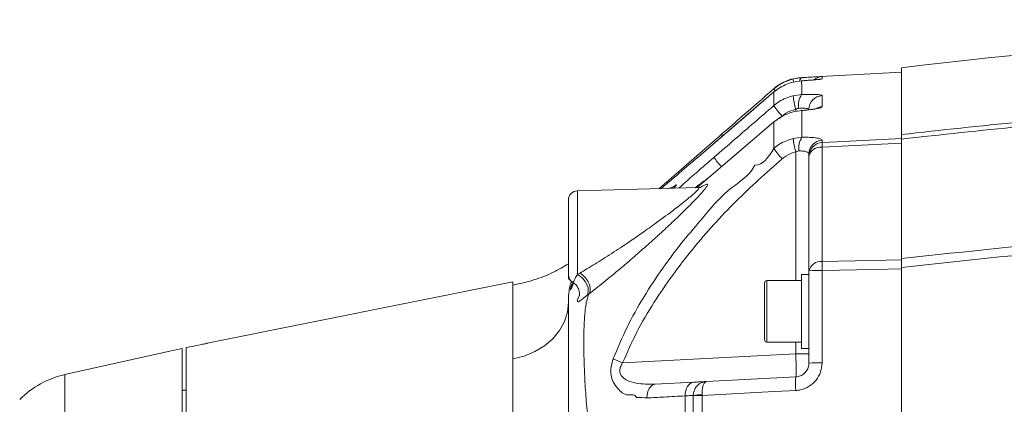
# Model space of a CAD drawing. Header units: millimetres. Extents: x 0 to 8410, y 0 to 5940.
# Tile 97 of 180: x 3210 to 3423, y 4327 to 4410. Entities that reach past the tile are written whole.
import ezdxf

# ---------------------------------------------------------------- set-up
doc = ezdxf.new("R2010")
doc.units = ezdxf.units.MM
doc.header["$LTSCALE"] = 10

msp = doc.modelspace()

# ---------------------------------------------------------------- linework, layer by layer
at = {"color": 7, "linetype": 'Continuous', "lineweight": 0}
for p, q in [((3401.03, 4385.08), (3401.03, 4399.51)), ((3377.64, 4397.11), (3379.47, 4397.37)), ((3401.03, 4398.51), (3379.47, 4397.38)), ((3379.45, 4396.68), (3377.64, 4396.41)), ((3373.44, 4394.26), (3373.44, 4394.27)), ((3379.47, 4390.23), (3377.64, 4389.94)), ((3379.47, 4390.23), (3379.37, 4390.24)), ((3373.43, 4387.79), (3373.45, 4387.82)), ((3401.03, 4384.09), (3401.03, 4358.28)), ((3357.72, 4380.76), (3357.72, 4380.76)), ((3381.03, 4380.38), (3381.03, 4380.88)), ((3381.03, 4355.64), (3381.03, 4380.38)), ((3351.59, 4373.73), (3351.8, 4373.87)), ((3359.39, 4375.76), (3356.83, 4373.6)), ((3359.39, 4375.76), (3359.4, 4375.79)), ((3357.05, 4373.6), (3330.98, 4372.92)), ((3329.03, 4362.87), (3329.03, 4370.92)), ((3329.03, 4354.82), (3329.03, 4362.87)), ((3401.03, 4358.28), (3401.03, 4357.97)), ((3381.03, 4354.87), (3379.43, 4354.87)), ((3379.43, 4354.87), (3379.43, 4346.87)), ((3381.03, 4335.72), (3381.03, 4355.64)), ((3401.03, 4241.8), (3401.03, 4356.38)), ((3317.04, 4353.26), (3250.91, 4339.97)), ((3329.25, 4353.61), (3329.3, 4353.63)), ((3329.26, 4353.68), (3329.27, 4353.77)), ((3371.43, 4340.74), (3371.43, 4353.01)), ((3379.43, 4353.51), (3371.93, 4353.51)), ((3379.43, 4346.87), (3379.43, 4338.87)), ((3371.93, 4340.24), (3379.43, 4340.24)), ((3242.53, 4338.2), (3220.2, 4333.21)), ((3242.53, 4338.18), (3242.53, 4338.2)), ((3245.53, 4338.85), (3245.53, 4166.87)), ((3246.43, 4166.67), (3246.43, 4339.06)), ((3379.43, 4338.87), (3381.03, 4338.87)), ((3347.81, 4331.13), (3356.06, 4331.56)), ((3358.87, 4331.71), (3378.19, 4332.72)), ((3246.43, 4329.87), (3245.53, 4329.87)), ((3356.03, 4328.68), (3356.03, 4328.71)), ((3356.03, 4249.08), (3356.03, 4328.68))]:
    msp.add_line(p, q, dxfattribs=at)
at = {"color": 8, "linetype": 'Continuous', "lineweight": 0}
for p, q in [((3383.87, 4397.57), (3383.87, 4397.1)), ((3377.64, 4393.46), (3379.45, 4393.71)), ((3383.87, 4393.47), (3383.87, 4391.08)), ((3375.24, 4389.05), (3374.62, 4388.51)), ((3378.19, 4390.03), (3378.19, 4390.55)), ((3377.62, 4384.24), (3379.51, 4384.49)), ((3383.87, 4383.85), (3383.87, 4383.34)), ((3383.87, 4382.36), (3383.87, 4357.62)), ((3378.19, 4353.51), (3378.19, 4381.36)), ((3330.98, 4372.92), (3330.98, 4354.82)), ((3330.98, 4354.82), (3331.52, 4355.15)), ((3383.87, 4355.71), (3383.87, 4335.78)), ((3329.88, 4353.1), (3329.95, 4353.34)), ((3330.2, 4352.94), (3329.95, 4352.46)), ((3371.93, 4353.51), (3371.93, 4340.24)), ((3333.43, 4350.62), (3332.98, 4350.29)), ((3334.94, 4351.79), (3333.43, 4350.62)), ((3333.43, 4350.62), (3333.43, 4350.48)), ((3378.19, 4337.72), (3378.19, 4340.24)), ((3340.75, 4335.75), (3378.19, 4337.72)), ((3381.03, 4337.72), (3378.19, 4337.72)), ((3220.2, 4333.21), (3220.2, 4252.87)), ((3357.92, 4328.72), (3357.92, 4328.81)), ((3357.92, 4328.72), (3357.92, 4249.08))]:
    msp.add_line(p, q, dxfattribs=at)
at = {"color": 8, "linetype": 'Continuous', "lineweight": 0, "flags": 128}
for points in [[(3378.99, 4396.63), (3379.05, 4396.85), (3379.18, 4397.13), (3379.31, 4397.31), (3379.47, 4397.37)], [(3383.87, 4397.1), (3383.31, 4397.02), (3383.3, 4397.01)], [(3373.44, 4394.26), (3368.92, 4390.38), (3357.72, 4380.76)], [(3373.43, 4387.79), (3368.91, 4383.91), (3359.39, 4375.76)], [(3383.87, 4383.34), (3387.02, 4383.49), (3401.03, 4384.18)], [(3401.03, 4383.2), (3391.05, 4382.71), (3383.87, 4382.36)], [(3383.87, 4357.62), (3391.05, 4357.76), (3401.03, 4357.97)], [(3332.98, 4350.29), (3333.24, 4350.76), (3333.33, 4351.34), (3333.27, 4352), (3333.04, 4352.69), (3332.67, 4353.35), (3332.18, 4353.96), (3331.6, 4354.46), (3330.98, 4354.82)], [(3401.03, 4356.06), (3395.04, 4355.94), (3383.87, 4355.71)], [(3317.03, 4336.63), (3319.49, 4337.23), (3321.79, 4338.17), (3323.86, 4339.42), (3325.65, 4340.95), (3327.09, 4342.71), (3328.16, 4344.66), (3328.81, 4346.72), (3329.03, 4348.85)], [(3356.06, 4331.56), (3355.69, 4331.49), (3355.35, 4331.31), (3355.04, 4331.03), (3354.76, 4330.67), (3354.55, 4330.22), (3354.39, 4329.72), (3354.29, 4329.18), (3354.27, 4328.61)], [(3347.81, 4331.13), (3347.45, 4331.06), (3347.1, 4330.88), (3346.79, 4330.6), (3346.52, 4330.23), (3346.3, 4329.79), (3346.14, 4329.29), (3346.05, 4328.75), (3346.02, 4328.18)], [(3378.19, 4329.78), (3372.2, 4329.47), (3357.92, 4328.72)]]:
    msp.add_lwpolyline(points, dxfattribs=at)
at = {"color": 7, "linetype": 'Continuous', "lineweight": 0, "flags": 128}
for points in [[(3373.44, 4394.27), (3368.05, 4389.64), (3357.72, 4380.76)], [(3373.45, 4387.82), (3368.34, 4383.45), (3359.4, 4375.79)], [(3242.53, 4338.18), (3243.89, 4338.48), (3245.53, 4338.85)], [(3246.43, 4339.06), (3247.69, 4339.31), (3249.43, 4339.66)]]:
    msp.add_lwpolyline(points, dxfattribs=at)
at = {"color": 7, "linetype": 'Continuous', "lineweight": 0}
for centre, radius, start, end in [((3577.03, 2909.87), 1500, 87.18744, 96.73823), ((3331.03, 4370.92), 2, 91.5, 180), ((3331.03, 4354.82), 2, 180, 238.1057), ((3331.03, 4354.52), 2, 180.0037, 205.5969), ((3327.57, 4353.37), 2.55, 339.0582, 354.8351), ((3371.93, 4353.01), 0.5, 90, 180), ((3371.93, 4340.74), 0.5, 180, 270), ((3224.56, 4313.69), 20, 102.6, 135)]:
    msp.add_arc(centre, radius, start, end, dxfattribs=at)
at = {"color": 8, "linetype": 'Continuous', "lineweight": 0}
for centre, radius, start, end in [((3384.03, 4394.58), 3, 93.0009, 128.7914), ((3379.77, 4396.97), 2.13, 176.4105, 194.3656), ((3375.41, 4395.94), 2.22, 206.8262, 220.7616), ((3394.84, 4395.18), 17.29, 185.6894, 195.506), ((3382.72, 4391.45), 3.97, 145.3858, 190.6181), ((3384.02, 4390.48), 2.99, 92.8913, 179.9072), ((3390.53, 4403.11), 20.78, 214.6176, 222.606), ((3384.03, 4388.07), 3.01, 92.9832, 118.9062), ((3363.17, 4385.55), 1.1, 202.3082, 222.1834), ((3383.14, 4382.12), 4.33, 146.8261, 187.8988), ((3397.21, 4386.62), 19.74, 186.9233, 195.4505), ((3384.01, 4380.87), 2.98, 92.6458, 179.6868), ((3384.01, 4380.36), 2.98, 92.6329, 179.6744), ((3383.55, 4379.79), 2.59, 82.9655, 166.7629), ((3394.88, 4382.85), 11.02, 177.4536, 182.5464), ((3392.33, 4395.75), 23.37, 215.9445, 223.0094), ((3376.39, 4391.05), 19.28, 214.4805, 222.1785), ((3383.55, 4355.04), 2.59, 82.965, 166.7667), ((3428.74, 4356.67), 44.88, 178.7846, 181.2154), ((3383.18, 4328.61), 27.12, 88.5478, 94.5602), ((3378.81, 4430.95), 102.52, 246.9893, 248.2104), ((3383.19, 4302.09), 33.69, 88.8329, 93.6701), ((3392.44, 4331.25), 14.33, 174.1169, 185.8831), ((3357.47, 4319.39), 9.44, 87.2392, 98.7617), ((3357.47, 4304.16), 24.57, 88.9349, 93.3567)]:
    msp.add_arc(centre, radius, start, end, dxfattribs=at)
msp.add_ellipse((3378.03, 4337.72), major_axis=(-0.16, 5), ratio=0.031345, start_param=3.14225, end_param=4.710308, dxfattribs=at)
at = {"color": 7, "linetype": 'Continuous', "lineweight": 0}
for points, knots in [([(3379.48, 4397.35), (3379, 4397.32), (3377.93, 4397.24), (3376.37, 4396.76), (3374.89, 4396.03), (3373.91, 4395.39), (3373.49, 4394.98), (3373.44, 4394.92)], [0, 0, 0, 0, 0.214739, 0.477703, 0.725984, 0.962088, 1, 1, 1, 1]), ([(3373.43, 4394.94), (3373.81, 4395.25), (3375.06, 4396.25), (3376.58, 4396.76), (3377.64, 4397.11)], [0, 0, 0, 0, 0.307963, 1, 1, 1, 1]), ([(3377.64, 4396.41), (3377.17, 4396.28), (3375.63, 4395.85), (3374.33, 4394.91), (3373.44, 4394.26)], [0, 0, 0, 0, 0.310227, 1, 1, 1, 1]), ([(3383.31, 4397), (3383.31, 4397), (3383.31, 4397), (3383.11, 4396.97), (3382.67, 4396.92), (3381.92, 4396.86), (3380.9, 4396.78), (3380.01, 4396.71), (3379.47, 4396.68), (3379.36, 4396.68)], [0, 0, 0, 0, 0.046853, 0.172367, 0.335559, 0.529863, 0.736413, 0.94849, 1, 1, 1, 1]), ([(3362.16, 4385.13), (3363.66, 4386.45), (3367.42, 4389.72), (3371.18, 4392.98), (3373.43, 4394.94)], [0, 0, 0, 0, 0.401295, 1, 1, 1, 1]), ([(3377.64, 4389.94), (3377.16, 4389.81), (3375.63, 4389.38), (3374.33, 4388.44), (3373.43, 4387.79)], [0, 0, 0, 0, 0.307038, 1, 1, 1, 1]), ([(3380.53, 4390.35), (3380.45, 4390.34), (3380.1, 4390.3), (3379.68, 4390.27), (3379.37, 4390.24)], [0, 0, 0, 0, 0.247083, 1, 1, 1, 1]), ([(3382.67, 4390.7), (3382.67, 4390.7), (3382.68, 4390.7), (3382.47, 4390.64), (3382.02, 4390.55), (3381.36, 4390.45), (3380.79, 4390.38), (3380.53, 4390.35)], [0, 0, 0, 0, 0.079299, 0.259021, 0.494937, 0.776575, 1, 1, 1, 1]), ([(3348.6, 4373.38), (3348.8, 4373.55), (3350.31, 4374.85), (3353.46, 4377.57), (3357.81, 4381.36), (3360.75, 4383.91), (3362.16, 4385.13)], [0, 0, 0, 0, 0.048101, 0.368543, 0.698078, 1, 1, 1, 1]), ([(3401.03, 4385.08), (3401.03, 4385), (3401.03, 4384.83), (3401.03, 4384.34), (3401.03, 4384.09)], [0, 0, 0, 0, 0.483658, 1, 1, 1, 1]), ([(3357.72, 4380.76), (3356.12, 4379.39), (3353.7, 4377.32), (3350.84, 4374.88), (3349.58, 4373.82), (3349.08, 4373.4)], [0, 0, 0, 0, 0.538105, 0.815846, 1, 1, 1, 1]), ([(3352.91, 4373.5), (3354.19, 4374.63), (3356.68, 4376.84), (3359.24, 4379.05), (3360.49, 4380.13)], [0, 0, 0, 0, 0.512781, 1, 1, 1, 1]), ([(3351.6, 4373.72), (3351.61, 4373.72), (3351.61, 4373.72), (3351.47, 4373.65), (3351.15, 4373.53), (3350.75, 4373.43), (3350.47, 4373.44), (3350.4, 4373.45)], [0, 0, 0, 0, 0.176685, 0.397369, 0.610207, 0.896518, 1, 1, 1, 1]), ([(3357.9, 4373.75), (3357.9, 4373.75), (3357.92, 4373.76), (3357.79, 4373.71), (3357.48, 4373.62), (3357.18, 4373.62), (3357.05, 4373.62)], [0, 0, 0, 0, 0.130584, 0.468462, 0.770722, 1, 1, 1, 1]), ([(3349.52, 4364.28), (3349, 4363.81), (3347.55, 4362.47), (3345.08, 4360.27), (3341.89, 4357.49), (3338.43, 4354.56), (3336.1, 4352.71), (3334.94, 4351.79)], [0, 0, 0, 0, 0.1063448, 0.3019295, 0.4975401, 0.7489913, 1, 1, 1, 1]), ([(3317.03, 4352.54), (3318.53, 4352.88), (3321.55, 4353.54), (3325.59, 4355.11), (3327.97, 4356.53), (3329.03, 4357.15)], [0, 0, 0, 0, 0.3560602, 0.7151078, 1, 1, 1, 1]), ([(3401.03, 4358.28), (3401.03, 4358.01), (3401.03, 4357.44), (3401.03, 4356.74), (3401.03, 4356.38)], [0, 0, 0, 0, 0.487054, 1, 1, 1, 1]), ([(3401.03, 4357.97), (3401.03, 4357.68), (3401.03, 4357.11), (3401.03, 4356.41), (3401.03, 4356.06)], [0, 0, 0, 0, 0.500017, 1, 1, 1, 1]), ([(3330.02, 4352.92), (3329.93, 4352.7), (3329.73, 4352.2), (3329.58, 4351.81), (3329.55, 4351.78), (3329.54, 4351.77)], [0, 0, 0, 0, 0.321431, 0.710846, 1, 1, 1, 1]), ([(3329.96, 4353.09), (3330.13, 4353), (3330.55, 4352.76), (3331.02, 4352.16), (3331.33, 4351.48), (3331.43, 4350.9), (3331.43, 4350.47), (3331.4, 4350.25), (3331.37, 4350.17), (3331.38, 4350.19), (3331.38, 4350.19)], [0, 0, 0, 0, 0.112876, 0.285491, 0.433272, 0.56518, 0.6875, 0.814052, 0.965281, 1, 1, 1, 1]), ([(3329.03, 4200.56), (3329.03, 4209.87), (3329.03, 4219.85), (3329.03, 4230.29), (3329.03, 4232.97), (3329.03, 4236.18), (3329.03, 4239.68), (3329.03, 4243.33), (3329.03, 4246.28), (3329.03, 4271.11), (3329.03, 4296.09), (3329.03, 4322.03), (3329.03, 4326.01), (3329.03, 4329.55), (3329.03, 4332.57), (3329.03, 4335.27), (3329.03, 4337.54), (3329.03, 4339.34), (3329.03, 4340.7), (3329.03, 4342.09), (3329.03, 4344.69), (3329.03, 4347.23), (3329.03, 4348.29), (3329.03, 4348.85)], [0, 0, 0, 0, 0.210862, 0.225952, 0.241334, 0.256484, 0.27219, 0.285774, 0.299746, 0.305879, 0.568698, 0.584788, 0.60112, 0.614431, 0.628135, 0.641442, 0.65512, 0.668657, 0.68262, 0.700821, 0.796964, 0.893193, 1, 1, 1, 1]), ([(3249.43, 4339.66), (3249.6, 4339.7), (3249.94, 4339.77), (3250.4, 4339.86), (3250.73, 4339.93), (3250.92, 4339.97), (3250.91, 4339.97), (3250.91, 4339.97)], [0, 0, 0, 0, 0.220448, 0.441031, 0.659802, 0.874142, 1, 1, 1, 1]), ([(3378.19, 4332.72), (3378.36, 4332.74), (3378.86, 4332.79), (3379.65, 4333.13), (3380.41, 4333.81), (3380.93, 4334.71), (3381, 4335.38), (3381.03, 4335.72)], [0, 0, 0, 0, 0.113411, 0.335553, 0.557145, 0.778556, 1, 1, 1, 1]), ([(3358.87, 4331.71), (3358.87, 4331.71), (3358.63, 4331.7), (3358.17, 4331.62), (3357.42, 4331.3), (3356.73, 4330.73), (3356.24, 4329.93), (3356.05, 4329.25), (3356.03, 4328.85), (3356.03, 4328.71)], [0, 0, 0, 0, 0.0023988, 0.1603457, 0.3107353, 0.5487189, 0.7431092, 0.9119177, 1, 1, 1, 1]), ([(3356.06, 4331.56), (3356.43, 4331.58), (3357.44, 4331.63), (3358.6, 4331.7), (3358.78, 4331.71), (3358.87, 4331.71)], [0, 0, 0, 0, 0.221971, 0.610987, 1, 1, 1, 1])]:
    msp.add_open_spline(points, degree=3, knots=knots, dxfattribs=at)
at = {"color": 8, "linetype": 'Continuous', "lineweight": 0}
for points, knots in [([(3379.47, 4397.37), (3380.1, 4397.41), (3381.37, 4397.47), (3382.81, 4397.54), (3383.72, 4397.58), (3383.82, 4397.58), (3383.87, 4397.57)], [0, 0, 0, 0, 0.259016, 0.518242, 0.777398, 1, 1, 1, 1]), ([(3383.87, 4397.1), (3383.8, 4397.07), (3383.67, 4397.03), (3382.61, 4396.91), (3381.15, 4396.79), (3379.98, 4396.71), (3379.45, 4396.68)], [0, 0, 0, 0, 0.264267, 0.528569, 0.788173, 1, 1, 1, 1]), ([(3379.45, 4396.68), (3379.45, 4396.33), (3379.46, 4395.63), (3379.46, 4394.35), (3379.45, 4393.71)], [0, 0, 0, 0, 0.503075, 1, 1, 1, 1]), ([(3373.43, 4391.31), (3373.43, 4391.94), (3373.43, 4393.21), (3373.43, 4393.91), (3373.44, 4394.26)], [0, 0, 0, 0, 0.494796, 1, 1, 1, 1]), ([(3373.43, 4391.31), (3373.82, 4391.62), (3375.06, 4392.61), (3376.59, 4393.11), (3377.64, 4393.46)], [0, 0, 0, 0, 0.308623, 1, 1, 1, 1]), ([(3379.45, 4393.71), (3380.09, 4393.72), (3381.35, 4393.75), (3382.8, 4393.71), (3383.71, 4393.62), (3383.82, 4393.52), (3383.87, 4393.47)], [0, 0, 0, 0, 0.257062, 0.514329, 0.771805, 1, 1, 1, 1]), ([(3401.03, 4385.08), (3409.58, 4386.01), (3426.67, 4387.86), (3452.39, 4390.1), (3478.17, 4391.97), (3495.38, 4392.86), (3503.99, 4393.3)], [0, 0, 0, 0, 0.249717, 0.49951, 0.749716, 1, 1, 1, 1]), ([(3360.49, 4380.13), (3362, 4381.44), (3366.32, 4385.16), (3370.63, 4388.89), (3373.43, 4391.31)], [0, 0, 0, 0, 0.350564, 1, 1, 1, 1]), ([(3383.87, 4391.08), (3383.81, 4391.01), (3383.67, 4390.86), (3382.63, 4390.61), (3381.18, 4390.39), (3380.01, 4390.28), (3379.47, 4390.23)], [0, 0, 0, 0, 0.261062, 0.52207, 0.780781, 1, 1, 1, 1]), ([(3502.62, 4392.25), (3494.25, 4391.82), (3477.5, 4390.94), (3452.19, 4389.1), (3426.69, 4386.88), (3409.58, 4385.02), (3401.03, 4384.09)], [0, 0, 0, 0, 0.246702, 0.493476, 0.746699, 1, 1, 1, 1]), ([(3378.19, 4390.55), (3377.45, 4390.31), (3376.38, 4389.96), (3375.51, 4389.26), (3375.24, 4389.05)], [0, 0, 0, 0, 0.691401, 1, 1, 1, 1]), ([(3378.82, 4390.72), (3378.65, 4390.7), (3378.43, 4390.67), (3378.23, 4390.57), (3378.19, 4390.55)], [0, 0, 0, 0, 0.775555, 1, 1, 1, 1]), ([(3381.03, 4390.48), (3381, 4390.53), (3380.95, 4390.63), (3380.49, 4390.72), (3379.77, 4390.76), (3379.14, 4390.74), (3378.82, 4390.72)], [0, 0, 0, 0, 0.229155, 0.48666, 0.743358, 1, 1, 1, 1]), ([(3379.47, 4390.23), (3379.47, 4389.37), (3379.48, 4388.12), (3379.5, 4386.14), (3379.51, 4385.07), (3379.51, 4384.49)], [0, 0, 0, 0, 0.499421, 0.729874, 1, 1, 1, 1]), ([(3373.41, 4382.04), (3373.41, 4382.62), (3373.42, 4383.69), (3373.42, 4385.68), (3373.43, 4386.93), (3373.43, 4387.79)], [0, 0, 0, 0, 0.268841, 0.500627, 1, 1, 1, 1]), ([(3379.51, 4384.49), (3380.14, 4384.49), (3381.39, 4384.48), (3382.82, 4384.33), (3383.71, 4384.12), (3383.82, 4383.93), (3383.87, 4383.85)], [0, 0, 0, 0, 0.256606, 0.513379, 0.77148, 1, 1, 1, 1]), ([(3373.41, 4382.04), (3373.78, 4382.34), (3375.02, 4383.36), (3376.55, 4383.87), (3377.62, 4384.24)], [0, 0, 0, 0, 0.300326, 1, 1, 1, 1]), ([(3369.34, 4378.42), (3369.34, 4378.42), (3371.15, 4378.42), (3372.28, 4380.23), (3373.41, 4382.04)], [0, 0, 0, 0, 0.000005, 1, 1, 1, 1]), ([(3378.19, 4381.36), (3377.44, 4381.1), (3376.37, 4380.74), (3375.5, 4380.03), (3375.24, 4379.82)], [0, 0, 0, 0, 0.699565, 1, 1, 1, 1]), ([(3378.85, 4381.53), (3378.69, 4381.51), (3378.46, 4381.48), (3378.25, 4381.39), (3378.19, 4381.36)], [0, 0, 0, 0, 0.694639, 1, 1, 1, 1]), ([(3381.03, 4380.88), (3381, 4380.97), (3380.95, 4381.16), (3380.5, 4381.37), (3379.79, 4381.52), (3379.16, 4381.52), (3378.85, 4381.53)], [0, 0, 0, 0, 0.232, 0.491255, 0.746418, 1, 1, 1, 1]), ([(3338.73, 4336.59), (3339.67, 4338.88), (3341.57, 4343.48), (3345.24, 4350), (3349.37, 4356.23), (3353.64, 4361.92), (3358.43, 4367.43), (3363.09, 4373.23), (3368.14, 4376.03), (3369.34, 4378.42), (3369.34, 4378.42)], [0, 0, 0, 0, 0.142328, 0.28518, 0.428342, 0.571093, 0.693013, 0.846507, 0.999997, 1, 1, 1, 1]), ([(3375.24, 4379.82), (3373.54, 4378.31), (3370.13, 4375.29), (3365.14, 4370.61), (3360.42, 4365.64), (3355.85, 4360.36), (3351.51, 4354.75), (3347.44, 4348.76), (3343.71, 4342.48), (3341.74, 4337.99), (3340.75, 4335.75)], [0, 0, 0, 0, 0.120964, 0.241886, 0.363556, 0.485222, 0.612628, 0.740016, 0.870054, 1, 1, 1, 1]), ([(3357.69, 4373.69), (3358.11, 4373.95), (3358.76, 4374.35), (3359.11, 4374.38), (3359.17, 4374.16), (3358.67, 4373.41), (3357.52, 4372.09), (3356.1, 4370.6), (3354.35, 4368.85), (3352.16, 4366.73), (3350.4, 4365.09), (3349.52, 4364.28)], [0, 0, 0, 0, 0.124502, 0.194294, 0.264053, 0.384459, 0.508414, 0.607872, 0.707497, 0.853634, 1, 1, 1, 1]), ([(3351.8, 4373.87), (3351.94, 4373.96), (3352.4, 4374.27), (3352.47, 4374.18), (3352.02, 4373.68), (3351.83, 4373.47)], [0, 0, 0, 0, 0.2012627, 0.6717311, 1, 1, 1, 1]), ([(3359.4, 4375.77), (3359.12, 4375.57), (3358.12, 4374.85), (3357.14, 4374.12), (3356.43, 4373.59)], [0, 0, 0, 0, 0.2789594, 1, 1, 1, 1]), ([(3331.52, 4355.15), (3332.02, 4355.44), (3333.62, 4356.38), (3336.56, 4358.2), (3339.97, 4360.42), (3343.17, 4362.57), (3345.63, 4364.28), (3348.43, 4366.28), (3350.66, 4367.91), (3352.8, 4369.54), (3354.17, 4370.62), (3355.6, 4371.79), (3356.74, 4372.83), (3357.36, 4373.52), (3357.14, 4373.55), (3357.05, 4373.56)], [0, 0, 0, 0, 0.053647, 0.171554, 0.292744, 0.386191, 0.480773, 0.531653, 0.662683, 0.70616, 0.76266, 0.820449, 0.888498, 0.952317, 1, 1, 1, 1]), ([(3401.03, 4358.28), (3415.1, 4359.8), (3443.12, 4362.81), (3471.25, 4364.67), (3485.26, 4365.6)], [0, 0, 0, 0, 0.502058, 1, 1, 1, 1]), ([(3484.69, 4363.67), (3470.92, 4362.75), (3442.97, 4360.89), (3415.14, 4357.9), (3401.03, 4356.38)], [0, 0, 0, 0, 0.492842, 1, 1, 1, 1]), ([(3330.05, 4353.25), (3330.07, 4353.21), (3330.1, 4353.11), (3330.36, 4353.77), (3330.8, 4354.52), (3330.98, 4354.82)], [0, 0, 0, 0, 0.295132, 0.721842, 1, 1, 1, 1]), ([(3331.52, 4355.15), (3331.72, 4355.03), (3332.12, 4354.78), (3332.67, 4354.23), (3333.14, 4353.6), (3333.5, 4352.92), (3333.72, 4352.24), (3333.78, 4351.6), (3333.7, 4351.03), (3333.52, 4350.76), (3333.43, 4350.62)], [0, 0, 0, 0, 0.1249991, 0.2500023, 0.374989, 0.4999894, 0.6249948, 0.7499952, 0.8749991, 1, 1, 1, 1]), ([(3317.03, 4352.54), (3317.03, 4352.83), (3317.03, 4353.26), (3317.03, 4353.19), (3317.03, 4353.17)], [0, 0, 0, 0, 0.683338, 1, 1, 1, 1]), ([(3317.03, 4336.63), (3317.03, 4338.66), (3317.03, 4342.73), (3317.03, 4347.3), (3317.03, 4350.77), (3317.03, 4351.95), (3317.03, 4352.54)], [0, 0, 0, 0, 0.25, 0.5, 0.75, 1, 1, 1, 1]), ([(3329.68, 4353.36), (3329.59, 4353.1), (3329.1, 4351.72), (3329.06, 4350.14), (3329.03, 4348.85)], [0, 0, 0, 0, 0.183326, 1, 1, 1, 1]), ([(3329.95, 4352.46), (3329.81, 4352.14), (3329.52, 4351.5), (3329.45, 4351.37), (3329.51, 4351.87), (3329.74, 4352.62), (3329.83, 4352.92)], [0, 0, 0, 0, 0.269983, 0.545608, 0.821158, 1, 1, 1, 1]), ([(3333.43, 4350.48), (3333.3, 4350.17), (3333.03, 4349.52), (3332.77, 4348.14), (3332.54, 4346.18), (3332.39, 4343.46), (3332.35, 4339.81), (3332.42, 4335.66), (3332.63, 4331.09), (3332.97, 4326.22), (3333.4, 4322.81), (3333.61, 4321.11)], [0, 0, 0, 0, 0.080875, 0.166189, 0.250085, 0.375259, 0.499853, 0.625638, 0.749608, 0.874879, 1, 1, 1, 1]), ([(3332.98, 4350.29), (3332.63, 4350), (3331.74, 4349.29), (3331.11, 4348.79), (3330.93, 4348.98), (3331.05, 4349.57), (3331.25, 4350.03), (3331.33, 4350.21)], [0, 0, 0, 0, 0.161033, 0.404202, 0.727476, 0.889825, 1, 1, 1, 1]), ([(3317.03, 4207.23), (3317.03, 4209.98), (3317.03, 4215.49), (3317.03, 4224.16), (3317.03, 4233.05), (3317.03, 4242.11), (3317.03, 4251.25), (3317.03, 4260.41), (3317.03, 4269.51), (3317.03, 4278.47), (3317.03, 4287.21), (3317.03, 4295.67), (3317.03, 4303.78), (3317.03, 4311.46), (3317.03, 4318.66), (3317.03, 4325.3), (3317.03, 4331.38), (3317.03, 4334.88), (3317.03, 4336.63)], [0, 0, 0, 0, 0.0625, 0.125, 0.1875, 0.25, 0.3125, 0.375, 0.4375, 0.5, 0.5625, 0.625, 0.6875, 0.75, 0.8125, 0.875, 0.9375, 1, 1, 1, 1]), ([(3343.72, 4328.27), (3343.72, 4328.27), (3343.53, 4329.05), (3341.37, 4328.38), (3339.9, 4329.97), (3338.65, 4331.46), (3338.17, 4333.11), (3338.18, 4334.84), (3338.55, 4336.01), (3338.73, 4336.59)], [0, 0, 0, 0, 0.000009, 0.184044, 0.437476, 0.602796, 0.7299, 0.866849, 1, 1, 1, 1]), ([(3340.75, 4335.75), (3340.55, 4335.42), (3340.22, 4334.84), (3340.12, 4334.1), (3340.2, 4333.52), (3340.35, 4333.16), (3340.77, 4332.57), (3341.79, 4331.83), (3344.25, 4331.12), (3346.42, 4331.13), (3347.81, 4331.13)], [0, 0, 0, 0, 0.095106, 0.163422, 0.18473, 0.251221, 0.269944, 0.394322, 0.611795, 1, 1, 1, 1]), ([(3383.87, 4335.78), (3383.81, 4335.11), (3383.67, 4333.76), (3382.64, 4331.96), (3381.12, 4330.6), (3379.53, 4329.92), (3378.53, 4329.82), (3378.19, 4329.78)], [0, 0, 0, 0, 0.221738, 0.443451, 0.6651, 0.886899, 1, 1, 1, 1]), ([(3358.87, 4331.71), (3358.87, 4331.71), (3358.78, 4331.7), (3358.62, 4331.64), (3358.35, 4331.35), (3358.11, 4330.8), (3357.96, 4330.02), (3357.91, 4329.35), (3357.92, 4328.95), (3357.92, 4328.81)], [0, 0, 0, 0, 0.002401, 0.160344, 0.310738, 0.548723, 0.743107, 0.911924, 1, 1, 1, 1]), ([(3346.02, 4328.18), (3345.28, 4328.23), (3344.53, 4328.27), (3343.72, 4328.27), (3343.72, 4328.27)], [0, 0, 0, 0, 0.999975, 1, 1, 1, 1]), ([(3354.27, 4328.61), (3352.75, 4328.53), (3350, 4328.39), (3347.25, 4328.24), (3346.02, 4328.18)], [0, 0, 0, 0, 0.5538953, 1, 1, 1, 1]), ([(3356.03, 4328.71), (3355.97, 4328.72), (3355.86, 4328.72), (3355.13, 4328.67), (3354.5, 4328.63), (3354.27, 4328.61)], [0, 0, 0, 0, 0.388992, 0.777973, 1, 1, 1, 1]), ([(3354.27, 4249.17), (3354.27, 4249.71), (3354.27, 4260.97), (3354.27, 4275.13), (3354.27, 4301.07), (3354.27, 4316.3), (3354.27, 4328.61)], [0, 0, 0, 0, 0.020318, 0.424976, 0.534998, 1, 1, 1, 1])]:
    msp.add_open_spline(points, degree=3, knots=knots, dxfattribs=at)

doc.saveas('drawing.dxf')
